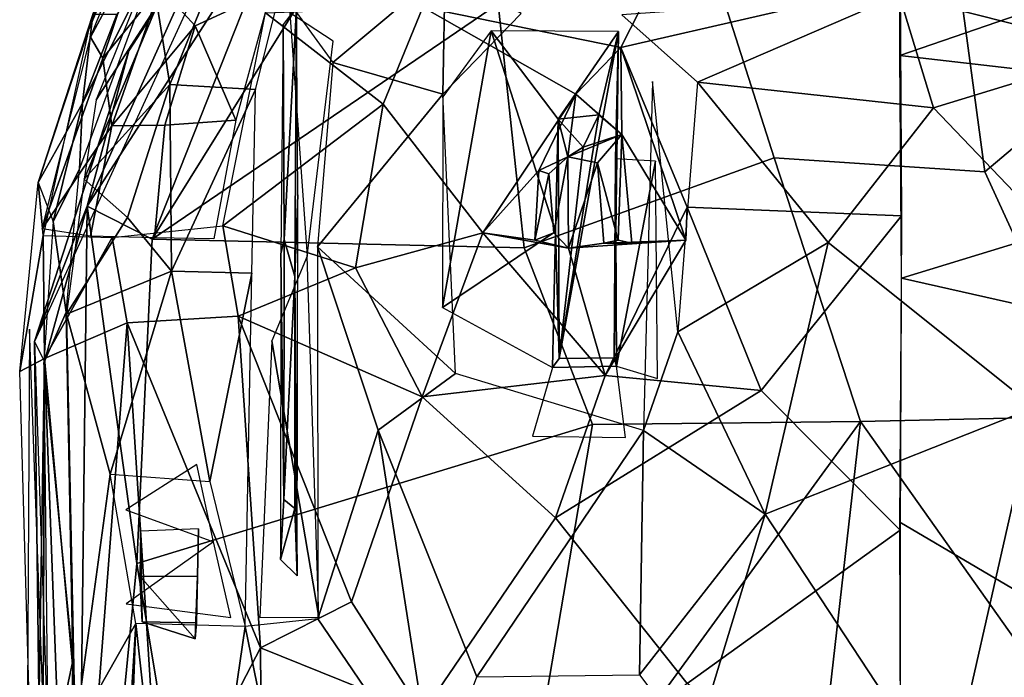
# Model space of a CAD drawing. Header units: millimetres. Extents: x 15 to 2860, y 25 to 553.
# Tile 2 of 33: x 20 to 286, y 220 to 398. Entities that reach past the tile are written whole.
import ezdxf

# ---------------------------------------------------------------- set-up
doc = ezdxf.new("R2010")
doc.units = ezdxf.units.MM
doc.layers.add('Cozy Chair', color=7, linetype='Continuous', true_color=0x000000)

msp = doc.modelspace()

# ---------------------------------------------------------------- linework, layer by layer
at = {"layer": 'Cozy Chair'}
for points in [[(77.73, 469.26, 530.82), (40.39, 376.62, 489.13), (56.85, 402.22, 479.81)], [(327.44, 463.35, 501.16), (272.93, 412.75, 485.53), (326.39, 395.94, 484.94)], [(52.88, 419.77, 480.74), (38.79, 393.56, 483.06), (62.75, 453.36, 500.87)], [(23.68, 311.32, 486.14), (49.21, 389.86, 486.31), (87.58, 450.52, 491.51)], [(38.32, 395.47, 484.77), (56.3, 446.02, 516.17), (61.38, 450.45, 499.5)], [(49.21, 389.86, 486.31), (73.93, 428.13, 498.41), (87.58, 450.52, 491.51)], [(55.46, 338.96, 500.32), (148.96, 402.57, 491.18), (124.84, 450.42, 507.74)], [(92.59, 432.78, 507.52), (55.46, 338.96, 500.32), (124.84, 450.42, 507.74)], [(56.3, 446.02, 516.17), (38.32, 395.47, 484.77), (39.49, 399.72, 512.77)], [(37.96, 347.88, 498.58), (55.46, 338.96, 500.32), (92.59, 432.78, 507.52)], [(37.96, 347.88, 498.58), (92.59, 432.78, 507.52), (73.93, 428.13, 498.41)], [(49.21, 389.86, 486.31), (37.96, 347.88, 498.58), (73.93, 428.13, 498.41)], [(334.88, 423.24, 442.27), (257.29, 405, 433.37), (316.88, 389.84, 431.09)], [(79.84, 422.11, 456.85), (87.64, 406.21, 443.87), (67.09, 396.61, 451.67), (57.64, 406.95, 464.7)], [(223.52, 360.92, 477.17), (204.12, 421.67, 489.15), (148.96, 402.57, 491.18), (156.01, 336.61, 480.87)], [(223.52, 360.92, 477.17), (280.44, 357.13, 476.3), (272.93, 412.75, 485.53), (204.12, 421.67, 489.15)], [(36.63, 375.73, 497.19), (35.82, 357.92, 481.32), (58.19, 418.64, 503.79)], [(45.98, 399.66, 516.85), (36.63, 375.73, 497.19), (58.19, 418.64, 503.79)], [(38.79, 393.56, 483.06), (52.88, 419.77, 480.74), (42.2, 387.86, 472.22)], [(57.64, 406.95, 464.7), (42.2, 387.86, 472.22), (52.88, 419.77, 480.74)], [(134.68, 412.17, 441.89), (108.32, 419.95, 452.45), (90.17, 406.25, 452.42), (104.26, 386.68, 441.43)], [(195.23, 416.69, 428.73), (182.07, 390.8, 422.6), (128.61, 401.7, 430.22)], [(257.55, 408.18, 423.59), (182.07, 390.8, 422.6), (195.23, 416.69, 428.73)], [(321.67, 410.79, 426.04), (257.49, 388.61, 420.47), (257.53, 413.02, 425.63)], [(280.44, 357.13, 476.3), (326.39, 395.94, 484.94), (272.93, 412.75, 485.53)], [(134.68, 412.17, 441.89), (104.26, 386.68, 441.43), (134.06, 378.14, 434.17)], [(134.68, 412.17, 441.89), (134.06, 378.14, 434.17), (155.18, 399.96, 436.11)], [(327.93, 380.49, 421.59), (257.49, 388.61, 420.47), (321.67, 410.79, 426.04)], [(182.07, 390.8, 422.6), (257.55, 408.18, 423.59), (257.89, 345.28, 416.65), (200.06, 347.63, 418.46)], [(57.64, 406.95, 464.7), (44.62, 369.57, 459.75), (42.2, 387.86, 472.22)], [(67.09, 396.61, 451.67), (44.62, 369.57, 459.75), (57.64, 406.95, 464.7)], [(56.85, 402.22, 479.81), (60.29, 380.78, 462.29), (70.45, 405.9, 465.58)], [(70.45, 405.9, 465.58), (60.29, 380.78, 462.29), (83.43, 379.4, 447.42), (90.17, 406.25, 452.42)], [(87.64, 406.21, 443.87), (78.11, 371.14, 438.29), (67.09, 396.61, 451.67)], [(257.29, 405, 433.37), (182.41, 399.57, 434.17), (202.82, 381.39, 429.58)], [(257.29, 405, 433.37), (202.82, 381.39, 429.58), (266.58, 374.49, 427.86)], [(266.58, 374.49, 427.86), (316.88, 389.84, 431.09), (257.29, 405, 433.37)], [(56.85, 402.22, 479.81), (37.15, 355.2, 477.75), (60.29, 380.78, 462.29)], [(40.39, 376.62, 489.13), (37.15, 355.2, 477.75), (56.85, 402.22, 479.81)], [(55.46, 338.96, 500.32), (156.01, 336.61, 480.87), (148.96, 402.57, 491.18)], [(86.11, 400.13, 441.06), (128.61, 401.7, 430.22), (117.92, 375.43, 427.48)], [(91.11, 338.85, 445.36), (94.49, 401.67, 451.36), (90.91, 397.02, 451.1)], [(94.49, 401.67, 451.36), (91.11, 338.85, 445.36), (94.01, 328.89, 444.11)], [(94.49, 401.67, 451.36), (94.01, 328.89, 444.11), (94.85, 350.92, 438.21)], [(169.94, 378.18, 421.97), (144.78, 340.65, 421.79), (117.92, 375.43, 427.48), (128.61, 401.7, 430.22)], [(128.61, 401.7, 430.22), (182.07, 390.8, 422.6), (169.94, 378.18, 421.97)], [(24.69, 354.23, 483.79), (39.49, 399.72, 512.77), (38.32, 395.47, 484.77)], [(36.63, 375.73, 497.19), (39.49, 399.72, 512.77), (24.69, 354.23, 483.79)], [(36.63, 375.73, 497.19), (45.98, 399.66, 516.85), (39.49, 399.72, 512.77)], [(74.58, 342.53, 435.8), (86.11, 400.13, 441.06), (117.92, 375.43, 427.48)], [(104.4, 392.48, 443), (92.68, 400.12, 449.18), (97.37, 334.37, 436.77)], [(67.09, 396.61, 451.67), (58.91, 369.82, 448.4), (44.62, 369.57, 459.75)], [(67.09, 396.61, 451.67), (78.11, 371.14, 438.29), (58.91, 369.82, 448.4)], [(90.91, 397.02, 451.1), (90.28, 334.96, 439.48), (91.11, 338.85, 445.36)], [(24.69, 354.23, 483.79), (38.32, 395.47, 484.77), (26.04, 339.95, 472.05)], [(147.08, 395.27, 435.04), (133.89, 320.47, 430.5), (164.48, 341.04, 428.54)], [(134.03, 377.41, 434.15), (133.89, 320.47, 430.5), (147.08, 395.27, 435.04)], [(165.17, 371.38, 433.62), (147.08, 395.27, 435.04), (164.48, 341.04, 428.54)], [(165.17, 371.38, 433.62), (181.5, 395.09, 433.61), (147.08, 395.27, 435.04)], [(165.17, 371.38, 433.62), (176.15, 372.57, 435.1), (181.5, 395.09, 433.61)], [(181.5, 395.09, 433.61), (165.42, 306.68, 435.11), (180.33, 306.86, 434.41)], [(176.15, 372.57, 435.1), (165.42, 306.68, 435.11), (181.5, 395.09, 433.61)], [(181.5, 395.09, 433.61), (180.33, 306.86, 434.41), (180.63, 360.63, 428.78)], [(280.44, 357.13, 476.3), (310.72, 291.08, 474.69), (359.98, 323.75, 480.3), (326.39, 395.94, 484.94)], [(38.79, 393.56, 483.06), (42.2, 387.86, 472.22), (25.74, 341.78, 472.47)], [(37.96, 347.88, 498.58), (49.21, 389.86, 486.31), (23.68, 311.32, 486.14)], [(182.07, 390.8, 422.6), (182.39, 367.21, 422.59), (169.94, 378.18, 421.97)], [(182.39, 367.21, 422.59), (182.07, 390.8, 422.6), (199.64, 338.68, 422.18)], [(199.64, 338.68, 422.18), (182.07, 390.8, 422.6), (200.06, 347.63, 418.46)], [(315.06, 345.88, 418.27), (257.95, 328.44, 416.54), (257.49, 388.61, 420.47), (327.93, 380.49, 421.59)], [(314.2, 324.65, 425.76), (316.88, 389.84, 431.09), (266.58, 374.49, 427.86)], [(44.62, 369.57, 459.75), (25.74, 341.78, 472.47), (42.2, 387.86, 472.22)], [(104.26, 386.68, 441.43), (100.2, 336.92, 436.13), (134.06, 378.14, 434.17)], [(37.15, 355.2, 477.75), (48.8, 344.79, 460.92), (60.29, 380.78, 462.29)], [(60.29, 380.78, 462.29), (48.8, 344.79, 460.92), (60.7, 330.29, 451.26)], [(83.43, 379.4, 447.42), (60.29, 380.78, 462.29), (60.7, 330.29, 451.26)], [(188.26, 287.25, 426.32), (197.47, 313.89, 425.91), (190.65, 381.55, 429.63)], [(202.82, 381.39, 429.58), (197.47, 313.89, 425.91), (238.12, 338.02, 425.76)], [(238.12, 338.02, 425.76), (266.58, 374.49, 427.86), (202.82, 381.39, 429.58)], [(83.43, 379.4, 447.42), (60.7, 330.29, 451.26), (82.43, 329.79, 441.33)], [(100.2, 336.92, 436.13), (137.46, 302.64, 429.64), (134.06, 378.14, 434.17)], [(169.94, 378.18, 421.97), (159.94, 357.54, 422.39), (144.78, 340.65, 421.79)], [(169.94, 378.18, 421.97), (167.75, 361.24, 423.8), (159.94, 357.54, 422.39)], [(176.15, 372.57, 435.1), (165.17, 371.38, 433.62), (169.94, 378.18, 421.97)], [(169.94, 378.18, 421.97), (165.17, 371.38, 433.62), (167.75, 361.24, 423.8)], [(176.15, 372.57, 435.1), (169.94, 378.18, 421.97), (182.39, 367.21, 422.59)], [(28.75, 343.7, 484.78), (36.63, 375.73, 497.19), (24.69, 354.23, 483.79)], [(28.75, 343.7, 484.78), (35.82, 357.92, 481.32), (36.63, 375.73, 497.19)], [(74.58, 342.53, 435.8), (117.92, 375.43, 427.48), (110.43, 331.23, 425.73)], [(144.78, 340.65, 421.79), (110.43, 331.23, 425.73), (117.92, 375.43, 427.48)], [(171.89, 363.86, 434.73), (165.42, 306.68, 435.11), (176.15, 372.57, 435.1)], [(171.89, 363.86, 434.73), (176.15, 372.57, 435.1), (182.39, 367.21, 422.59)], [(266.58, 374.49, 427.86), (238.12, 338.02, 425.76), (293.86, 293.4, 425.23), (314.2, 324.65, 425.76)], [(56.16, 339.27, 445.1), (38.84, 339.78, 457.09), (44.62, 369.57, 459.75), (58.91, 369.82, 448.4)], [(72.18, 339.07, 437.4), (56.16, 339.27, 445.1), (58.91, 369.82, 448.4), (78.11, 371.14, 438.29)], [(165.17, 371.38, 433.62), (164.48, 341.04, 428.54), (165.42, 306.68, 435.11)], [(165.42, 306.68, 435.11), (171.89, 363.86, 434.73), (165.17, 371.38, 433.62)], [(165.17, 371.38, 433.62), (171.89, 363.86, 434.73), (167.75, 361.24, 423.8)], [(44.62, 369.57, 459.75), (38.84, 339.78, 457.09), (25.74, 341.78, 472.47)], [(175.78, 359.59, 425.72), (167.75, 361.24, 423.8), (182.39, 367.21, 422.59)], [(171.89, 363.86, 434.73), (182.39, 367.21, 422.59), (167.75, 361.24, 423.8)], [(181.37, 338.65, 412.09), (175.78, 359.59, 425.72), (182.39, 367.21, 422.59)], [(185.11, 337.86, 422.42), (181.37, 338.65, 412.09), (182.39, 367.21, 422.59)], [(185.11, 337.86, 422.42), (182.39, 367.21, 422.59), (199.64, 338.68, 422.18)], [(246.86, 289.64, 472.42), (223.52, 360.92, 477.17), (156.01, 336.61, 480.87), (174.45, 288.84, 477.35)], [(167.75, 361.24, 423.8), (162.63, 356.61, 412.82), (159.94, 357.54, 422.39)], [(167.75, 361.24, 423.8), (164.02, 340.64, 414.07), (162.63, 356.61, 412.82)], [(164.02, 340.64, 414.07), (167.75, 361.24, 423.8), (167.94, 336.49, 424.89)], [(167.94, 336.49, 424.89), (167.75, 361.24, 423.8), (175.78, 359.59, 425.72)], [(177.53, 337.86, 425.57), (167.94, 336.49, 424.89), (175.78, 359.59, 425.72)], [(177.53, 337.86, 425.57), (175.78, 359.59, 425.72), (181.37, 338.65, 412.09)], [(180.33, 306.86, 434.41), (180.9, 304.63, 426.96), (180.63, 360.63, 428.78)], [(191.45, 360.04, 427.9), (180.63, 360.63, 428.78), (180.9, 304.63, 426.96)], [(191.45, 360.04, 427.9), (180.9, 304.63, 426.96), (191.99, 301.31, 426.48)], [(280.44, 357.13, 476.3), (223.52, 360.92, 477.17), (246.86, 289.64, 472.42), (310.72, 291.08, 474.69)], [(35.82, 357.92, 481.32), (28.75, 343.7, 484.78), (32.3, 319.25, 472.91)], [(159.94, 357.54, 422.39), (158.89, 338.67, 421.93), (144.78, 340.65, 421.79)], [(162.63, 356.61, 412.82), (158.89, 338.67, 421.93), (159.94, 357.54, 422.39)], [(158.89, 338.67, 421.93), (162.63, 356.61, 412.82), (164.02, 340.64, 414.07)], [(26.04, 339.95, 472.05), (19.7, 303.19, 475.6), (24.69, 354.23, 483.79)], [(37.15, 355.2, 477.75), (32.33, 318.66, 472.79), (48.8, 344.79, 460.92)], [(94.01, 328.89, 444.11), (94.69, 247.97, 439.07), (94.85, 350.92, 438.21)], [(23.68, 311.32, 486.14), (26.43, 305.87, 495.41), (37.96, 347.88, 498.58)], [(34.8, 80.64, 495.59), (37.96, 347.88, 498.58), (26.43, 305.87, 495.41)], [(34.8, 80.64, 495.59), (51.39, 251.26, 495.05), (37.96, 347.88, 498.58)], [(37.96, 347.88, 498.58), (51.39, 251.26, 495.05), (55.46, 338.96, 500.32)], [(220.04, 298.08, 417.07), (177.84, 302.09, 418.98), (200.06, 347.63, 418.46)], [(200.06, 347.63, 418.46), (177.84, 302.09, 418.98), (199.64, 338.68, 422.18)], [(200.06, 347.63, 418.46), (257.89, 345.28, 416.65), (220.04, 298.08, 417.07)], [(329.1, 312.33, 417.87), (257.95, 328.44, 416.54), (315.06, 345.88, 418.27)], [(32.3, 319.25, 472.91), (28.75, 343.7, 484.78), (26.21, 305.56, 479.42)], [(48.8, 344.79, 460.92), (32.33, 318.66, 472.79), (60.7, 330.29, 451.26)], [(220.04, 298.08, 417.07), (257.89, 345.28, 416.65), (257.53, 260.24, 417.69)], [(78.75, 318.13, 433.65), (48.74, 316.29, 448.13), (44.73, 339.39, 451.91), (74.58, 342.53, 435.8)], [(78.75, 318.13, 433.65), (74.58, 342.53, 435.8), (110.43, 331.23, 425.73)], [(110.43, 331.23, 425.73), (144.78, 340.65, 421.79), (128.46, 296.31, 422.98)], [(128.46, 296.31, 422.98), (144.78, 340.65, 421.79), (177.84, 302.09, 418.98)], [(163.61, 304.27, 427.97), (164.48, 341.04, 428.54), (133.89, 320.47, 430.5)], [(177.84, 302.09, 418.98), (144.78, 340.65, 421.79), (167.94, 336.49, 424.89)], [(167.94, 336.49, 424.89), (144.78, 340.65, 421.79), (158.89, 338.67, 421.93)], [(158.89, 338.67, 421.93), (164.02, 340.64, 414.07), (167.94, 336.49, 424.89)], [(163.61, 304.27, 427.97), (165.42, 306.68, 435.11), (164.48, 341.04, 428.54)], [(26.04, 339.95, 472.05), (26.4, 306.68, 465.98), (19.7, 303.19, 475.6)], [(26.04, 339.95, 472.05), (44.73, 339.39, 451.91), (26.4, 306.68, 465.98)], [(44.73, 339.39, 451.91), (48.74, 316.29, 448.13), (26.4, 306.68, 465.98)], [(51.39, 251.26, 495.05), (174.45, 288.84, 477.35), (156.01, 336.61, 480.87), (55.46, 338.96, 500.32)], [(91.06, 268.58, 445.81), (91.11, 338.85, 445.36), (90.28, 334.96, 439.48)], [(91.06, 268.58, 445.81), (94.01, 328.89, 444.11), (91.11, 338.85, 445.36)], [(199.64, 338.68, 422.18), (177.84, 302.09, 418.98), (167.94, 336.49, 424.89)], [(199.64, 338.68, 422.18), (167.94, 336.49, 424.89), (177.53, 337.86, 425.57)], [(199.64, 338.68, 422.18), (177.53, 337.86, 425.57), (185.11, 337.86, 422.42)], [(177.53, 337.86, 425.57), (181.37, 338.65, 412.09), (185.11, 337.86, 422.42)], [(197.47, 313.89, 425.91), (221.08, 264.64, 426.26), (238.12, 338.02, 425.76)], [(221.08, 264.64, 426.26), (293.86, 293.4, 425.23), (238.12, 338.02, 425.76)], [(100.2, 336.92, 436.13), (100.27, 236.31, 438.18), (116.58, 287.32, 432.88)], [(100.2, 336.92, 436.13), (116.58, 287.32, 432.88), (137.46, 302.64, 429.64)], [(97.37, 334.37, 436.77), (87.8, 311.45, 439.68), (100.5, 236.78, 438.17)], [(90.28, 334.96, 439.48), (90.16, 252.33, 440.66), (91.06, 268.58, 445.81)], [(32.33, 318.66, 472.79), (44.15, 275.43, 461.83), (60.7, 330.29, 451.26)], [(60.7, 330.29, 451.26), (44.15, 275.43, 461.83), (71.06, 273.46, 446.59)], [(60.7, 330.29, 451.26), (71.06, 273.46, 446.59), (82.43, 329.79, 441.33)], [(78.75, 318.13, 433.65), (110.43, 331.23, 425.73), (128.46, 296.31, 422.98)], [(71.06, 273.46, 446.59), (80.65, 234.21, 443.66), (82.43, 329.79, 441.33)], [(94.02, 266.15, 445.06), (94.01, 328.89, 444.11), (91.06, 268.58, 445.81)], [(94.02, 266.15, 445.06), (94.69, 247.97, 439.07), (94.01, 328.89, 444.11)], [(329.1, 312.33, 417.87), (319.91, 225.67, 419.98), (257.46, 262.43, 417.59), (257.95, 328.44, 416.54)], [(32.3, 319.25, 472.91), (26.21, 305.56, 479.42), (34.1, 224.98, 470.99)], [(32.33, 318.66, 472.79), (34.71, 206.07, 471.12), (44.15, 275.43, 461.83)], [(48.74, 316.29, 448.13), (78.75, 318.13, 433.65), (84.76, 228.46, 435.13)], [(109.31, 240.87, 427.91), (78.75, 318.13, 433.65), (128.46, 296.31, 422.98)], [(78.75, 318.13, 433.65), (109.31, 240.87, 427.91), (84.76, 228.46, 435.13)], [(31.46, 63.8, 479.15), (22.37, 314.65, 479.92), (21.68, 199.07, 477.36)], [(26.4, 306.68, 465.98), (48.74, 316.29, 448.13), (38.08, 178.68, 460.4)], [(38.08, 178.68, 460.4), (48.74, 316.29, 448.13), (57.78, 176.25, 449.07)], [(57.78, 176.25, 449.07), (48.74, 316.29, 448.13), (84.76, 228.46, 435.13)], [(188.26, 287.25, 426.32), (221.08, 264.64, 426.26), (197.47, 313.89, 425.91)], [(23.68, 311.32, 486.14), (25.75, 143.36, 490.09), (26.43, 305.87, 495.41)], [(23.68, 311.32, 486.14), (32.01, 63.41, 485.22), (25.75, 143.36, 490.09)], [(100.5, 236.78, 438.17), (87.8, 311.45, 439.68), (84.59, 236.7, 442.71)], [(23.93, 154.49, 473.2), (19.7, 303.19, 475.6), (26.4, 306.68, 465.98)], [(26.4, 306.68, 465.98), (38.08, 178.68, 460.4), (23.93, 154.49, 473.2)], [(180.9, 304.63, 426.96), (180.33, 306.86, 434.41), (165.42, 306.68, 435.11), (163.61, 304.27, 427.97)], [(25.75, 143.36, 490.09), (34.8, 80.64, 495.59), (26.43, 305.87, 495.41)], [(27.4, 193.54, 478.25), (34.1, 224.98, 470.99), (26.21, 305.56, 479.42)], [(183.38, 285.31, 426.95), (180.9, 304.63, 426.96), (163.61, 304.27, 427.97), (158.21, 285.68, 428.5)], [(137.46, 302.64, 429.64), (116.58, 287.32, 432.88), (143.16, 220.6, 432.01), (188.26, 287.25, 426.32)], [(164.43, 263.61, 420.19), (128.46, 296.31, 422.98), (177.84, 302.09, 418.98)], [(177.84, 302.09, 418.98), (220.04, 298.08, 417.07), (164.43, 263.61, 420.19)], [(200, 218.8, 420.27), (164.43, 263.61, 420.19), (220.04, 298.08, 417.07), (257.53, 260.24, 417.69)], [(128.46, 296.31, 422.98), (164.43, 263.61, 420.19), (128.55, 210.82, 426.3), (109.31, 240.87, 427.91)], [(221.08, 264.64, 426.26), (270.31, 189.65, 429.89), (293.86, 293.4, 425.23)], [(270.31, 189.65, 429.89), (314.58, 202.29, 430.06), (293.86, 293.4, 425.23)], [(310.72, 291.08, 474.69), (246.86, 289.64, 472.42), (336.57, 162.93, 481.15)], [(174.45, 288.84, 477.35), (51.39, 251.26, 495.05), (69.8, 139.76, 491.06), (152.58, 159.97, 483.15)], [(100.27, 236.31, 438.18), (131.72, 189.93, 435.11), (116.58, 287.32, 432.88)], [(116.58, 287.32, 432.88), (131.72, 189.93, 435.11), (143.16, 220.6, 432.01)], [(246.86, 289.64, 472.42), (174.45, 288.84, 477.35), (152.58, 159.97, 483.15)], [(246.86, 289.64, 472.42), (152.58, 159.97, 483.15), (226.12, 107.16, 482.11)], [(226.12, 107.16, 482.11), (336.57, 162.93, 481.15), (246.86, 289.64, 472.42)], [(188.26, 287.25, 426.32), (143.16, 220.6, 432.01), (187.14, 221.13, 429.41)], [(188.26, 287.25, 426.32), (187.14, 221.13, 429.41), (221.08, 264.64, 426.26)], [(48.38, 265.81, 459.24), (72.07, 257.1, 446.5), (67.57, 278.07, 448.21)], [(34.71, 206.07, 471.12), (51.04, 235.06, 457.91), (44.15, 275.43, 461.83)], [(94.02, 266.15, 445.06), (91.06, 268.58, 445.81), (90.16, 252.33, 440.66)], [(94.02, 266.15, 445.06), (90.16, 252.33, 440.66), (94.69, 247.97, 439.07)], [(200, 218.8, 420.27), (161.04, 185.4, 426.06), (128.55, 210.82, 426.3), (164.43, 263.61, 420.19)], [(221.08, 264.64, 426.26), (187.14, 221.13, 429.41), (201.89, 201.57, 429.98)], [(221.08, 264.64, 426.26), (201.89, 201.57, 429.98), (270.31, 189.65, 429.89)], [(257.46, 262.43, 417.59), (319.91, 225.67, 419.98), (257.78, 176.58, 422.33)], [(52.17, 247.82, 458.53), (52.82, 235.52, 467.19), (52.36, 259.97, 456.98)], [(67.5, 235.24, 460.89), (67.98, 260.64, 448.68), (52.36, 259.97, 456.98), (52.82, 235.52, 467.19)], [(67.98, 260.64, 448.68), (67.5, 235.24, 460.89), (67.7, 247.82, 450.16)], [(257.53, 260.24, 417.69), (257.52, 176.55, 422.3), (200, 218.8, 420.27)], [(48.51, 240.35, 459.61), (76.74, 236.67, 445.73), (72.07, 257.1, 446.5)], [(34.8, 80.64, 495.59), (69.8, 139.76, 491.06), (51.39, 251.26, 495.05)], [(67.7, 247.82, 450.16), (67.12, 230.9, 459.9), (52.17, 247.82, 458.53)], [(67.12, 230.9, 459.9), (52.82, 235.52, 467.19), (52.17, 247.82, 458.53)], [(67.12, 230.9, 459.9), (67.7, 247.82, 450.16), (67.5, 235.24, 460.89)], [(84.76, 228.46, 435.13), (109.31, 240.87, 427.91), (128.55, 210.82, 426.3)], [(34.71, 206.07, 471.12), (39.89, 55.54, 475.24), (51.04, 235.06, 457.91)], [(39.89, 55.54, 475.24), (46.24, 101.4, 469.38), (51.04, 235.06, 457.91)], [(51.04, 235.06, 457.91), (46.24, 101.4, 469.38), (63.88, 119.1, 459.48)], [(51.04, 235.06, 457.91), (63.88, 119.1, 459.48), (80.65, 234.21, 443.66)], [(67.12, 230.9, 459.9), (67.5, 235.24, 460.89), (52.82, 235.52, 467.19)], [(80.65, 234.21, 443.66), (63.88, 119.1, 459.48), (92.66, 175.19, 444.56)], [(80.65, 234.21, 443.66), (92.66, 175.19, 444.56), (131.72, 189.93, 435.11), (100.27, 236.31, 438.18)], [(57.78, 176.25, 449.07), (84.76, 228.46, 435.13), (85.39, 144.3, 441.44)], [(85.39, 144.3, 441.44), (84.76, 228.46, 435.13), (128.55, 210.82, 426.3)], [(31.95, 68.8, 479.05), (34.1, 224.98, 470.99), (27.4, 193.54, 478.25)], [(31.95, 68.8, 479.05), (39.8, 52.96, 475.44), (34.1, 224.98, 470.99)], [(319.91, 225.67, 419.98), (316.32, 154.91, 426.14), (257.78, 176.58, 422.33)]]:
    msp.add_3dface(points, dxfattribs=at)

doc.saveas('drawing.dxf')
